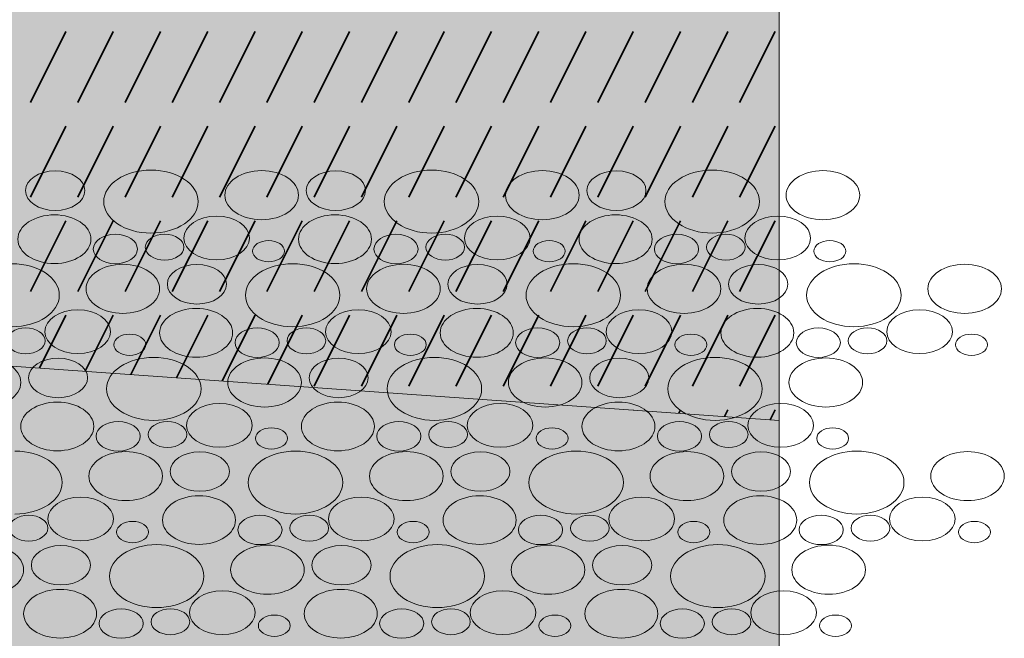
# Model space of a CAD drawing. Header units: millimetres. Extents: x -50987266 to 2610517, y -212233 to 51153522.
# Tile 104 of 174: x 931358 to 935188, y -110380 to -107974. Entities that reach past the tile are written whole.
import ezdxf

# ---------------------------------------------------------------- set-up
doc = ezdxf.new("R2010")
doc.units = ezdxf.units.MM
doc.layers.add('PDF2_Geometry', color=7, linetype='Continuous', true_color=0x7f7f7f)
doc.layers.add('PDF2_Solid Fills', color=7, linetype='Continuous', true_color=0xffffff)
doc.layers.add('S - LINE', color=7, linetype='Continuous', lineweight=15)

# ---------------------------------------------------------------- blocks, each defined once
blk = doc.blocks.new('A$C07eb72f6')
at = {"layer": 'PDF2_Geometry', "color": 7, "lineweight": 13}
for points in [[(72380.1, -22051.4), (72380.1, -14.8)], [(54321.5, -8893.9), (72380.1, -9532.6), (72380.1, -6723.9)], [(54321.6, -10718.1), (54321.6, -8893.9), (72380.2, -9532.6)], [(54321.5, -10718.1), (72380.1, -11033.2), (72380.1, -9532.6)]]:
    blk.add_lwpolyline(points, dxfattribs=at)
at = {"layer": 'PDF2_Geometry', "color": 14, "lineweight": 35, "true_color": 0xa80f02}
for points in [[(66831.9, -8020.4), (66556, -8296.3)], [(67199.7, -8020.4), (66923.8, -8296.3)], [(67567.6, -8020.4), (67291.7, -8296.3)], [(67935.4, -8020.4), (67659.5, -8296.3)], [(68303.3, -8020.4), (68027.4, -8296.3)], [(68671.1, -8020.4), (68395.2, -8296.3)], [(69039, -8020.4), (68763.1, -8296.3)], [(69406.8, -8020.4), (69130.9, -8296.3)], [(69774.5, -8020.4), (69498.8, -8296.3)], [(70142.5, -8020.4), (69866.5, -8296.3)], [(70510.2, -8020.4), (70234.5, -8296.3)], [(70878.1, -8020.4), (70602.2, -8296.3)], [(71245.9, -8020.4), (70970.2, -8296.3)], [(71613.8, -8020.4), (71337.9, -8296.3)], [(71981.6, -8020.4), (71705.7, -8296.3)], [(72349.5, -8020.4), (72073.6, -8296.3)], [(66831.9, -8388.1), (66556, -8664)], [(67199.7, -8388.1), (66923.8, -8664)], [(67567.6, -8388.1), (67291.7, -8664)], [(67935.4, -8388.1), (67659.5, -8664)], [(68303.3, -8388.1), (68027.4, -8664)], [(68671.1, -8388.1), (68395.2, -8664)], [(69039, -8388.1), (68763.1, -8664)], [(69406.8, -8388.1), (69130.9, -8664)], [(69774.5, -8388.1), (69498.8, -8664)], [(70142.5, -8388.1), (69866.5, -8664)], [(70510.2, -8388.1), (70234.5, -8664)], [(70878.1, -8388.1), (70602.2, -8664)], [(71245.9, -8388.1), (70970.2, -8664)], [(71613.8, -8388.1), (71337.9, -8664)], [(71981.6, -8388.1), (71705.7, -8664)], [(72349.5, -8388.1), (72073.6, -8664)], [(66831.9, -8756.1), (66556, -9031.8)], [(67199.7, -8756.1), (66923.8, -9031.8)], [(67567.6, -8756.1), (67291.7, -9031.8)], [(67935.4, -8756.1), (67659.5, -9031.8)], [(68303.3, -8756.1), (68027.4, -9031.8)], [(68671.1, -8756.1), (68395.2, -9031.8)], [(69039, -8756.1), (68763.1, -9031.8)], [(69406.8, -8756.1), (69130.9, -9031.8)], [(69774.5, -8756.1), (69498.8, -9031.8)], [(70142.5, -8756.1), (69866.5, -9031.8)], [(70510.2, -8756.1), (70234.5, -9031.8)], [(70878.1, -8756.1), (70602.2, -9031.8)], [(71245.9, -8756.1), (70970.2, -9031.8)], [(71613.8, -8756.1), (71337.9, -9031.8)], [(71981.6, -8756.1), (71705.7, -9031.8)], [(72349.5, -8756.1), (72073.6, -9031.8)], [(66831.9, -9123.8), (66626.7, -9329.1)], [(67199.7, -9123.8), (66981.8, -9341.7)], [(67567.6, -9123.8), (67337.2, -9354.3)], [(67935.4, -9123.8), (67692.5, -9366.9)], [(68303.3, -9123.8), (68047.6, -9379.3)], [(68671.1, -9123.8), (68403, -9391.9)], [(69039, -9123.8), (68763.1, -9399.7)], [(69406.8, -9123.8), (69130.9, -9399.7)], [(69774.5, -9123.8), (69498.8, -9399.7)], [(70142.5, -9123.8), (69866.5, -9399.7)], [(70510.2, -9123.8), (70234.5, -9399.7)], [(70878.1, -9123.8), (70602.2, -9399.7)], [(71245.9, -9123.8), (70970.2, -9399.7)], [(71613.8, -9123.8), (71337.9, -9399.7)], [(71981.6, -9123.8), (71705.7, -9399.7)], [(72349.5, -9123.8), (72073.6, -9399.7)], [(71245.9, -9491.8), (71245.2, -9492.5)], [(71613.8, -9491.8), (71600.4, -9505)], [(71981.6, -9491.8), (71955.8, -9517.6)], [(72349.5, -9491.8), (72310.9, -9530.2)]]:
    blk.add_lwpolyline(points, dxfattribs=at)
at = {"layer": 'PDF2_Geometry', "color": 1, "lineweight": 0}
blk.add_lwpolyline([(54321.6, -8893.9), (72380.2, -9532.6)], dxfattribs=at)
at = {"layer": 'PDF2_Geometry', "lineweight": 15}
for points in [[(66518.4, -8639.1), (66518.4, -8596.7), (66621.4, -8562.3), (66748.4, -8562.3)], [(66748.4, -8562.3), (66875.7, -8562.3), (66978.7, -8596.7), (66978.7, -8639.1)], [(67126, -8681.7), (67126, -8614.1), (67290.5, -8559.3), (67493.5, -8559.3)], [(67493.5, -8559.3), (67696.4, -8559.3), (67860.9, -8614.1), (67860.9, -8681.7)], [(68068.9, -8656.8), (68068.9, -8604.2), (68197, -8561.3), (68355.2, -8561.3)], [(68355.2, -8561.3), (68513.3, -8561.3), (68641.5, -8604.2), (68641.5, -8656.8)], [(68701.5, -8639.1), (68701.5, -8596.7), (68804.5, -8562.3), (68931.6, -8562.3)], [(68931.6, -8562.3), (69058.8, -8562.3), (69161.9, -8596.7), (69161.9, -8639.1)], [(69309.1, -8681.7), (69309.1, -8614.1), (69473.6, -8559.3), (69676.7, -8559.3)], [(69676.7, -8559.3), (69879.6, -8559.3), (70044, -8614.1), (70044, -8681.7)], [(70252, -8656.8), (70252, -8604.2), (70380.1, -8561.3), (70538.4, -8561.3)], [(70538.4, -8561.3), (70696.4, -8561.3), (70824.7, -8604.2), (70824.7, -8656.8)], [(70884.6, -8639.1), (70884.6, -8596.7), (70987.6, -8562.3), (71114.7, -8562.3)], [(71114.7, -8562.3), (71241.9, -8562.3), (71345, -8596.7), (71345, -8639.1)], [(71492.2, -8681.7), (71492.2, -8614.1), (71656.7, -8559.3), (71859.8, -8559.3)], [(71859.8, -8559.3), (72062.7, -8559.3), (72227.1, -8614.1), (72227.1, -8681.7)], [(72435.1, -8656.8), (72435.1, -8604.2), (72563.2, -8561.3), (72721.5, -8561.3)], [(72721.5, -8561.3), (72879.5, -8561.3), (73007.8, -8604.2), (73007.8, -8656.8)], [(66748.4, -8716), (66621.4, -8716), (66518.4, -8681.6), (66518.4, -8639.1)], [(66978.7, -8639.1), (66978.7, -8681.6), (66875.7, -8716), (66748.4, -8716)], [(68931.6, -8716), (68804.5, -8716), (68701.5, -8681.6), (68701.5, -8639.1)], [(69161.9, -8639.1), (69161.9, -8681.6), (69058.8, -8716), (68931.6, -8716)], [(71114.7, -8716), (70987.6, -8716), (70884.6, -8681.6), (70884.6, -8639.1)], [(71345, -8639.1), (71345, -8681.6), (71241.9, -8716), (71114.7, -8716)], [(67493.5, -8804.2), (67290.5, -8804.2), (67126, -8749.3), (67126, -8681.7)], [(67860.9, -8681.7), (67860.9, -8749.3), (67696.4, -8804.2), (67493.5, -8804.2)], [(68355.2, -8752.2), (68197, -8752.2), (68068.9, -8709.4), (68068.9, -8656.8)], [(68641.5, -8656.8), (68641.5, -8709.4), (68513.3, -8752.2), (68355.2, -8752.2)], [(69676.7, -8804.2), (69473.6, -8804.2), (69309.1, -8749.3), (69309.1, -8681.7)], [(70044, -8681.7), (70044, -8749.3), (69879.6, -8804.2), (69676.7, -8804.2)], [(70538.4, -8752.2), (70380.1, -8752.2), (70252, -8709.4), (70252, -8656.8)], [(70824.7, -8656.8), (70824.7, -8709.4), (70696.4, -8752.2), (70538.4, -8752.2)], [(71859.8, -8804.2), (71656.7, -8804.2), (71492.2, -8749.3), (71492.2, -8681.7)], [(72227.1, -8681.7), (72227.1, -8749.3), (72062.7, -8804.2), (71859.8, -8804.2)], [(72721.5, -8752.2), (72563.2, -8752.2), (72435.1, -8709.4), (72435.1, -8656.8)], [(73007.8, -8656.8), (73007.8, -8709.4), (72879.5, -8752.2), (72721.5, -8752.2)], [(66458.3, -8827.9), (66458.3, -8775.7), (66585.6, -8733.3), (66742.4, -8733.3)], [(66742.4, -8733.3), (66899.3, -8733.3), (67026.4, -8775.7), (67026.4, -8827.9)], [(67748.9, -8823.6), (67748.9, -8776.6), (67863.1, -8738.4), (68004.2, -8738.4)], [(68004.2, -8738.4), (68145.2, -8738.4), (68259.7, -8776.6), (68259.7, -8823.6)], [(68641.5, -8827.9), (68641.5, -8775.7), (68768.7, -8733.3), (68925.6, -8733.3)], [(68925.6, -8733.3), (69082.4, -8733.3), (69209.5, -8775.7), (69209.5, -8827.9)], [(69932, -8823.6), (69932, -8776.6), (70046.3, -8738.4), (70187.3, -8738.4)], [(70187.3, -8738.4), (70328.4, -8738.4), (70442.8, -8776.6), (70442.8, -8823.6)], [(70824.6, -8827.9), (70824.6, -8775.7), (70951.8, -8733.3), (71108.7, -8733.3)], [(71108.7, -8733.3), (71265.5, -8733.3), (71392.6, -8775.7), (71392.6, -8827.9)], [(72115.1, -8823.6), (72115.1, -8776.6), (72229.4, -8738.4), (72370.4, -8738.4)], [(72370.4, -8738.4), (72511.5, -8738.4), (72625.9, -8776.6), (72625.9, -8823.6)], [(67045.2, -8866.2), (67045.2, -8834.6), (67122, -8808.9), (67216.7, -8808.9)], [(67216.7, -8808.9), (67311.5, -8808.9), (67388.4, -8834.6), (67388.4, -8866.2)], [(67449.5, -8859.1), (67449.5, -8831.5), (67516.7, -8808.9), (67599.9, -8808.9)], [(67599.9, -8808.9), (67683, -8808.9), (67750.4, -8831.5), (67750.4, -8859.1)], [(69228.4, -8866.2), (69228.4, -8834.6), (69305.2, -8808.9), (69399.8, -8808.9)], [(69399.8, -8808.9), (69494.7, -8808.9), (69571.5, -8834.6), (69571.5, -8866.2)], [(69632.6, -8859.1), (69632.6, -8831.5), (69699.8, -8808.9), (69783.1, -8808.9)], [(69783.1, -8808.9), (69866.1, -8808.9), (69933.5, -8831.5), (69933.5, -8859.1)], [(71411.5, -8866.2), (71411.5, -8834.6), (71488.3, -8808.9), (71582.9, -8808.9)], [(71582.9, -8808.9), (71677.8, -8808.9), (71754.6, -8834.6), (71754.6, -8866.2)], [(71815.7, -8859.1), (71815.7, -8831.5), (71882.9, -8808.9), (71966.2, -8808.9)], [(71966.2, -8808.9), (72049.2, -8808.9), (72116.6, -8831.5), (72116.6, -8859.1)], [(66742.4, -8922.6), (66585.6, -8922.6), (66458.3, -8880.2), (66458.3, -8827.9)], [(67026.4, -8827.9), (67026.4, -8880.2), (66899.3, -8922.6), (66742.4, -8922.6)], [(68004.2, -8908.8), (67863.1, -8908.8), (67748.9, -8870.6), (67748.9, -8823.6)], [(68259.7, -8823.6), (68259.7, -8870.6), (68145.2, -8908.8), (68004.2, -8908.8)], [(68284.5, -8874.5), (68284.5, -8851.7), (68340.1, -8833.1), (68408.7, -8833.1)], [(68408.7, -8833.1), (68477.2, -8833.1), (68532.8, -8851.7), (68532.8, -8874.5)], [(68925.6, -8922.6), (68768.7, -8922.6), (68641.5, -8880.2), (68641.5, -8827.9)], [(69209.5, -8827.9), (69209.5, -8880.2), (69082.4, -8922.6), (68925.6, -8922.6)], [(70187.3, -8908.8), (70046.3, -8908.8), (69932, -8870.6), (69932, -8823.6)], [(70442.8, -8823.6), (70442.8, -8870.6), (70328.4, -8908.8), (70187.3, -8908.8)], [(70467.6, -8874.5), (70467.6, -8851.7), (70523.2, -8833.1), (70591.9, -8833.1)], [(70591.9, -8833.1), (70660.3, -8833.1), (70715.9, -8851.7), (70715.9, -8874.5)], [(71108.7, -8922.6), (70951.8, -8922.6), (70824.6, -8880.2), (70824.6, -8827.9)], [(71392.6, -8827.9), (71392.6, -8880.2), (71265.5, -8922.6), (71108.7, -8922.6)], [(72370.4, -8908.8), (72229.4, -8908.8), (72115.1, -8870.6), (72115.1, -8823.6)], [(72625.9, -8823.6), (72625.9, -8870.6), (72511.5, -8908.8), (72370.4, -8908.8)], [(72650.7, -8874.5), (72650.7, -8851.7), (72706.4, -8833.1), (72775, -8833.1)], [(72775, -8833.1), (72843.4, -8833.1), (72899, -8851.7), (72899, -8874.5)], [(67216.7, -8923.4), (67122, -8923.4), (67045.2, -8897.8), (67045.2, -8866.2)], [(67388.4, -8866.2), (67388.4, -8897.8), (67311.5, -8923.4), (67216.7, -8923.4)], [(67599.9, -8909.3), (67516.7, -8909.3), (67449.5, -8886.7), (67449.5, -8859.1)], [(67750.4, -8859.1), (67750.4, -8886.7), (67683, -8909.3), (67599.9, -8909.3)], [(68408.7, -8915.9), (68340.1, -8915.9), (68284.5, -8897.3), (68284.5, -8874.5)], [(68532.8, -8874.5), (68532.8, -8897.3), (68477.2, -8915.9), (68408.7, -8915.9)], [(69399.8, -8923.4), (69305.2, -8923.4), (69228.4, -8897.8), (69228.4, -8866.2)], [(69571.5, -8866.2), (69571.5, -8897.8), (69494.7, -8923.4), (69399.8, -8923.4)], [(69783.1, -8909.3), (69699.8, -8909.3), (69632.6, -8886.7), (69632.6, -8859.1)], [(69933.5, -8859.1), (69933.5, -8886.7), (69866.1, -8909.3), (69783.1, -8909.3)], [(70591.9, -8915.9), (70523.2, -8915.9), (70467.6, -8897.3), (70467.6, -8874.5)], [(70715.9, -8874.5), (70715.9, -8897.3), (70660.3, -8915.9), (70591.9, -8915.9)], [(71582.9, -8923.4), (71488.3, -8923.4), (71411.5, -8897.8), (71411.5, -8866.2)], [(71754.6, -8866.2), (71754.6, -8897.8), (71677.8, -8923.4), (71582.9, -8923.4)], [(71966.2, -8909.3), (71882.9, -8909.3), (71815.7, -8886.7), (71815.7, -8859.1)], [(72116.6, -8859.1), (72116.6, -8886.7), (72049.2, -8909.3), (71966.2, -8909.3)], [(72775, -8915.9), (72706.4, -8915.9), (72650.7, -8897.3), (72650.7, -8874.5)], [(72899, -8874.5), (72899, -8897.3), (72843.4, -8915.9), (72775, -8915.9)], [(66413.1, -8923.4), (66616, -8923.4), (66780.5, -8978.2), (66780.5, -9045.9)], [(68228.7, -9045.9), (68228.7, -8978.2), (68393.2, -8923.4), (68596.2, -8923.4)], [(68596.2, -8923.4), (68799.1, -8923.4), (68963.6, -8978.2), (68963.6, -9045.9)], [(70411.8, -9045.9), (70411.8, -8978.2), (70576.3, -8923.4), (70779.4, -8923.4)], [(70779.4, -8923.4), (70982.2, -8923.4), (71146.7, -8978.2), (71146.7, -9045.9)], [(72594.9, -9045.9), (72594.9, -8978.2), (72759.4, -8923.4), (72962.5, -8923.4)], [(72962.5, -8923.4), (73165.3, -8923.4), (73329.8, -8978.2), (73329.8, -9045.9)], [(66988.5, -9020.9), (66988.5, -8968.3), (67116.5, -8925.5), (67274.8, -8925.5)], [(67274.8, -8925.5), (67432.9, -8925.5), (67561.1, -8968.3), (67561.1, -9020.9)], [(67621, -9003.3), (67621, -8960.9), (67724.1, -8926.4), (67851.1, -8926.4)], [(67851.1, -8926.4), (67978.4, -8926.4), (68081.4, -8960.9), (68081.4, -9003.3)], [(69171.6, -9020.9), (69171.6, -8968.3), (69299.7, -8925.5), (69457.9, -8925.5)], [(69457.9, -8925.5), (69616, -8925.5), (69744.2, -8968.3), (69744.2, -9020.9)], [(69804.2, -9003.3), (69804.2, -8960.9), (69907.2, -8926.4), (70034.2, -8926.4)], [(70034.2, -8926.4), (70161.5, -8926.4), (70264.5, -8960.9), (70264.5, -9003.3)], [(71354.7, -9020.9), (71354.7, -8968.3), (71482.8, -8925.5), (71641, -8925.5)], [(71641, -8925.5), (71799.1, -8925.5), (71927.3, -8968.3), (71927.3, -9020.9)], [(71987.3, -9003.3), (71987.3, -8960.9), (72090.3, -8926.4), (72217.4, -8926.4)], [(72217.4, -8926.4), (72344.6, -8926.4), (72447.7, -8960.9), (72447.7, -9003.3)], [(73537.8, -9020.9), (73537.8, -8968.3), (73665.9, -8925.5), (73824.1, -8925.5)], [(73824.1, -8925.5), (73982.2, -8925.5), (74110.5, -8968.3), (74110.5, -9020.9)], [(67274.8, -9116.4), (67116.5, -9116.4), (66988.5, -9073.5), (66988.5, -9020.9)], [(67561.1, -9020.9), (67561.1, -9073.5), (67432.9, -9116.4), (67274.8, -9116.4)], [(67851.1, -9080.1), (67724.1, -9080.1), (67621, -9045.7), (67621, -9003.3)], [(68081.4, -9003.3), (68081.4, -9045.7), (67978.4, -9080.1), (67851.1, -9080.1)], [(69457.9, -9116.4), (69299.7, -9116.4), (69171.6, -9073.5), (69171.6, -9020.9)], [(69744.2, -9020.9), (69744.2, -9073.5), (69616, -9116.4), (69457.9, -9116.4)], [(70034.2, -9080.1), (69907.2, -9080.1), (69804.2, -9045.7), (69804.2, -9003.3)], [(70264.5, -9003.3), (70264.5, -9045.7), (70161.5, -9080.1), (70034.2, -9080.1)], [(71641, -9116.4), (71482.8, -9116.4), (71354.7, -9073.5), (71354.7, -9020.9)], [(71927.3, -9020.9), (71927.3, -9073.5), (71799.1, -9116.4), (71641, -9116.4)], [(72217.4, -9080.1), (72090.3, -9080.1), (71987.3, -9045.7), (71987.3, -9003.3)], [(72447.7, -9003.3), (72447.7, -9045.7), (72344.6, -9080.1), (72217.4, -9080.1)], [(73824.1, -9116.4), (73665.9, -9116.4), (73537.8, -9073.5), (73537.8, -9020.9)], [(74110.5, -9020.9), (74110.5, -9073.5), (73982.2, -9116.4), (73824.1, -9116.4)], [(66780.5, -9045.9), (66780.5, -9113.5), (66616, -9168.3), (66413.1, -9168.3)], [(68596.2, -9168.3), (68393.2, -9168.3), (68228.7, -9113.5), (68228.7, -9045.9)], [(68963.6, -9045.9), (68963.6, -9113.5), (68799.1, -9168.3), (68596.2, -9168.3)], [(70779.4, -9168.3), (70576.3, -9168.3), (70411.8, -9113.5), (70411.8, -9045.9)], [(71146.7, -9045.9), (71146.7, -9113.5), (70982.2, -9168.3), (70779.4, -9168.3)], [(72962.5, -9168.3), (72759.4, -9168.3), (72594.9, -9113.5), (72594.9, -9045.9)], [(73329.8, -9045.9), (73329.8, -9113.5), (73165.3, -9168.3), (72962.5, -9168.3)], [(66668.5, -9187.8), (66668.5, -9140.7), (66782.7, -9102.5), (66923.8, -9102.5)], [(66923.8, -9102.5), (67064.8, -9102.5), (67179.3, -9140.7), (67179.3, -9187.8)], [(67561, -9192.1), (67561, -9139.9), (67688.3, -9097.4), (67845.1, -9097.4)], [(67845.1, -9097.4), (68002, -9097.4), (68129.1, -9139.9), (68129.1, -9192.1)], [(68851.6, -9187.8), (68851.6, -9140.7), (68965.8, -9102.5), (69106.9, -9102.5)], [(69106.9, -9102.5), (69247.9, -9102.5), (69362.4, -9140.7), (69362.4, -9187.8)], [(69744.1, -9192.1), (69744.1, -9139.9), (69871.4, -9097.4), (70028.2, -9097.4)], [(70028.2, -9097.4), (70185.1, -9097.4), (70312.2, -9139.9), (70312.2, -9192.1)], [(71034.7, -9187.8), (71034.7, -9140.7), (71148.9, -9102.5), (71290, -9102.5)], [(71290, -9102.5), (71431.1, -9102.5), (71545.5, -9140.7), (71545.5, -9187.8)], [(71927.2, -9192.1), (71927.2, -9139.9), (72054.5, -9097.4), (72211.4, -9097.4)], [(72211.4, -9097.4), (72368.2, -9097.4), (72495.3, -9139.9), (72495.3, -9192.1)], [(73217.8, -9187.8), (73217.8, -9140.7), (73332, -9102.5), (73473.1, -9102.5)], [(73473.1, -9102.5), (73614.2, -9102.5), (73728.6, -9140.7), (73728.6, -9187.8)], [(66369, -9223.2), (66369, -9195.6), (66436.3, -9173), (66519.5, -9173)], [(66519.5, -9173), (66602.5, -9173), (66670, -9195.6), (66670, -9223.2)], [(66923.8, -9273), (66782.7, -9273), (66668.5, -9234.8), (66668.5, -9187.8)], [(67179.3, -9187.8), (67179.3, -9234.8), (67064.8, -9273), (66923.8, -9273)], [(67845.1, -9286.7), (67688.3, -9286.7), (67561, -9244.3), (67561, -9192.1)], [(68129.1, -9192.1), (68129.1, -9244.3), (68002, -9286.7), (67845.1, -9286.7)], [(68147.9, -9230.3), (68147.9, -9198.7), (68224.8, -9173.1), (68319.4, -9173.1)], [(68319.4, -9173.1), (68414.2, -9173.1), (68491.1, -9198.7), (68491.1, -9230.3)], [(68552.2, -9223.2), (68552.2, -9195.6), (68619.4, -9173), (68702.6, -9173)], [(68702.6, -9173), (68785.7, -9173), (68853.1, -9195.6), (68853.1, -9223.2)], [(69106.9, -9273), (68965.8, -9273), (68851.6, -9234.8), (68851.6, -9187.8)], [(69362.4, -9187.8), (69362.4, -9234.8), (69247.9, -9273), (69106.9, -9273)], [(70028.2, -9286.7), (69871.4, -9286.7), (69744.1, -9244.3), (69744.1, -9192.1)], [(70312.2, -9192.1), (70312.2, -9244.3), (70185.1, -9286.7), (70028.2, -9286.7)], [(70331, -9230.3), (70331, -9198.7), (70407.9, -9173.1), (70502.5, -9173.1)], [(70502.5, -9173.1), (70597.3, -9173.1), (70674.2, -9198.7), (70674.2, -9230.3)], [(70735.3, -9223.2), (70735.3, -9195.6), (70802.5, -9173), (70885.7, -9173)], [(70885.7, -9173), (70968.8, -9173), (71036.2, -9195.6), (71036.2, -9223.2)], [(71290, -9273), (71148.9, -9273), (71034.7, -9234.8), (71034.7, -9187.8)], [(71545.5, -9187.8), (71545.5, -9234.8), (71431.1, -9273), (71290, -9273)], [(72211.4, -9286.7), (72054.5, -9286.7), (71927.2, -9244.3), (71927.2, -9192.1)], [(72495.3, -9192.1), (72495.3, -9244.3), (72368.2, -9286.7), (72211.4, -9286.7)], [(72514.1, -9230.3), (72514.1, -9198.7), (72591, -9173.1), (72685.6, -9173.1)], [(72685.6, -9173.1), (72780.4, -9173.1), (72857.3, -9198.7), (72857.3, -9230.3)], [(72918.4, -9223.2), (72918.4, -9195.6), (72985.6, -9173), (73068.8, -9173)], [(73068.8, -9173), (73151.9, -9173), (73219.3, -9195.6), (73219.3, -9223.2)], [(73473.1, -9273), (73332, -9273), (73217.8, -9234.8), (73217.8, -9187.8)], [(73728.6, -9187.8), (73728.6, -9234.8), (73614.2, -9273), (73473.1, -9273)], [(66519.5, -9273.4), (66436.3, -9273.4), (66369, -9250.8), (66369, -9223.2)], [(66670, -9223.2), (66670, -9250.8), (66602.5, -9273.4), (66519.5, -9273.4)], [(67204.1, -9238.6), (67204.1, -9215.8), (67259.7, -9197.2), (67328.3, -9197.2)], [(67328.3, -9197.2), (67396.7, -9197.2), (67452.4, -9215.8), (67452.4, -9238.6)], [(68319.4, -9287.5), (68224.8, -9287.5), (68147.9, -9261.9), (68147.9, -9230.3)], [(68491.1, -9230.3), (68491.1, -9261.9), (68414.2, -9287.5), (68319.4, -9287.5)], [(68702.6, -9273.4), (68619.4, -9273.4), (68552.2, -9250.8), (68552.2, -9223.2)], [(68853.1, -9223.2), (68853.1, -9250.8), (68785.7, -9273.4), (68702.6, -9273.4)], [(69387.2, -9238.6), (69387.2, -9215.8), (69442.8, -9197.2), (69511.5, -9197.2)], [(69511.5, -9197.2), (69579.9, -9197.2), (69635.5, -9215.8), (69635.5, -9238.6)], [(70502.5, -9287.5), (70407.9, -9287.5), (70331, -9261.9), (70331, -9230.3)], [(70674.2, -9230.3), (70674.2, -9261.9), (70597.3, -9287.5), (70502.5, -9287.5)], [(70885.7, -9273.4), (70802.5, -9273.4), (70735.3, -9250.8), (70735.3, -9223.2)], [(71036.2, -9223.2), (71036.2, -9250.8), (70968.8, -9273.4), (70885.7, -9273.4)], [(71570.3, -9238.6), (71570.3, -9215.8), (71625.9, -9197.2), (71694.6, -9197.2)], [(71694.6, -9197.2), (71763, -9197.2), (71818.6, -9215.8), (71818.6, -9238.6)], [(72685.6, -9287.5), (72591, -9287.5), (72514.1, -9261.9), (72514.1, -9230.3)], [(72857.3, -9230.3), (72857.3, -9261.9), (72780.4, -9287.5), (72685.6, -9287.5)], [(73068.8, -9273.4), (72985.6, -9273.4), (72918.4, -9250.8), (72918.4, -9223.2)], [(73219.3, -9223.2), (73219.3, -9250.8), (73151.9, -9273.4), (73068.8, -9273.4)], [(73753.4, -9238.6), (73753.4, -9215.8), (73809, -9197.2), (73877.7, -9197.2)], [(73877.7, -9197.2), (73946.1, -9197.2), (74001.7, -9215.8), (74001.7, -9238.6)], [(67328.3, -9280), (67259.7, -9280), (67204.1, -9261.4), (67204.1, -9238.6)], [(67452.4, -9238.6), (67452.4, -9261.4), (67396.7, -9280), (67328.3, -9280)], [(69511.5, -9280), (69442.8, -9280), (69387.2, -9261.4), (69387.2, -9238.6)], [(69635.5, -9238.6), (69635.5, -9261.4), (69579.9, -9280), (69511.5, -9280)], [(71694.6, -9280), (71625.9, -9280), (71570.3, -9261.4), (71570.3, -9238.6)], [(71818.6, -9238.6), (71818.6, -9261.4), (71763, -9280), (71694.6, -9280)], [(73877.7, -9280), (73809, -9280), (73753.4, -9261.4), (73753.4, -9238.6)], [(74001.7, -9238.6), (74001.7, -9261.4), (73946.1, -9280), (73877.7, -9280)], [(66194.4, -9289.6), (66352.4, -9289.6), (66480.7, -9332.4), (66480.7, -9385.1)], [(66540.6, -9367.4), (66540.6, -9325), (66643.7, -9290.6), (66770.7, -9290.6)], [(66770.7, -9290.6), (66898, -9290.6), (67001, -9325), (67001, -9367.4)], [(67148.3, -9410), (67148.3, -9342.4), (67312.7, -9287.5), (67515.8, -9287.5)], [(67515.8, -9287.5), (67718.7, -9287.5), (67883.2, -9342.4), (67883.2, -9410)], [(68091.2, -9385.1), (68091.2, -9332.4), (68219.2, -9289.6), (68377.5, -9289.6)], [(68377.5, -9289.6), (68535.6, -9289.6), (68663.8, -9332.4), (68663.8, -9385.1)], [(68723.7, -9367.4), (68723.7, -9325), (68826.8, -9290.6), (68953.8, -9290.6)], [(68953.8, -9290.6), (69081.1, -9290.6), (69184.1, -9325), (69184.1, -9367.4)], [(69331.4, -9410), (69331.4, -9342.4), (69495.8, -9287.5), (69698.9, -9287.5)], [(69698.9, -9287.5), (69901.8, -9287.5), (70066.3, -9342.4), (70066.3, -9410)], [(70274.3, -9385.1), (70274.3, -9332.4), (70402.3, -9289.6), (70560.6, -9289.6)], [(70560.6, -9289.6), (70718.7, -9289.6), (70846.9, -9332.4), (70846.9, -9385.1)], [(70906.8, -9367.4), (70906.8, -9325), (71009.9, -9290.6), (71136.9, -9290.6)], [(71136.9, -9290.6), (71264.2, -9290.6), (71367.2, -9325), (71367.2, -9367.4)], [(71514.5, -9410), (71514.5, -9342.4), (71678.9, -9287.5), (71882, -9287.5)], [(71882, -9287.5), (72084.9, -9287.5), (72249.4, -9342.4), (72249.4, -9410)], [(72457.4, -9385.1), (72457.4, -9332.4), (72585.4, -9289.6), (72743.7, -9289.6)], [(72743.7, -9289.6), (72901.8, -9289.6), (73030, -9332.4), (73030, -9385.1)], [(66770.7, -9444.2), (66643.7, -9444.2), (66540.6, -9409.8), (66540.6, -9367.4)], [(67001, -9367.4), (67001, -9409.8), (66898, -9444.2), (66770.7, -9444.2)], [(68953.8, -9444.2), (68826.8, -9444.2), (68723.7, -9409.8), (68723.7, -9367.4)], [(69184.1, -9367.4), (69184.1, -9409.8), (69081.1, -9444.2), (68953.8, -9444.2)], [(71136.9, -9444.2), (71009.9, -9444.2), (70906.8, -9409.8), (70906.8, -9367.4)], [(71367.2, -9367.4), (71367.2, -9409.8), (71264.2, -9444.2), (71136.9, -9444.2)], [(66480.7, -9385.1), (66480.7, -9437.7), (66352.4, -9480.5), (66194.4, -9480.5)], [(67515.8, -9532.4), (67312.7, -9532.4), (67148.3, -9477.6), (67148.3, -9410)], [(67883.2, -9410), (67883.2, -9477.6), (67718.7, -9532.4), (67515.8, -9532.4)], [(68377.5, -9480.5), (68219.2, -9480.5), (68091.2, -9437.7), (68091.2, -9385.1)], [(68663.8, -9385.1), (68663.8, -9437.7), (68535.6, -9480.5), (68377.5, -9480.5)], [(69698.9, -9532.4), (69495.8, -9532.4), (69331.4, -9477.6), (69331.4, -9410)], [(70066.3, -9410), (70066.3, -9477.6), (69901.8, -9532.4), (69698.9, -9532.4)], [(70560.6, -9480.5), (70402.3, -9480.5), (70274.3, -9437.7), (70274.3, -9385.1)], [(70846.9, -9385.1), (70846.9, -9437.7), (70718.7, -9480.5), (70560.6, -9480.5)], [(71882, -9532.4), (71678.9, -9532.4), (71514.5, -9477.6), (71514.5, -9410)], [(72249.4, -9410), (72249.4, -9477.6), (72084.9, -9532.4), (71882, -9532.4)], [(72743.7, -9480.5), (72585.4, -9480.5), (72457.4, -9437.7), (72457.4, -9385.1)], [(73030, -9385.1), (73030, -9437.7), (72901.8, -9480.5), (72743.7, -9480.5)], [(66480.6, -9556.2), (66480.6, -9504), (66607.8, -9461.6), (66764.7, -9461.6)], [(66764.7, -9461.6), (66921.6, -9461.6), (67048.6, -9504), (67048.6, -9556.2)], [(67771.2, -9551.9), (67771.2, -9504.9), (67885.4, -9466.7), (68026.5, -9466.7)], [(68026.5, -9466.7), (68167.5, -9466.7), (68282, -9504.9), (68282, -9551.9)], [(68663.7, -9556.2), (68663.7, -9504), (68791, -9461.6), (68947.8, -9461.6)], [(68947.8, -9461.6), (69104.7, -9461.6), (69231.7, -9504), (69231.7, -9556.2)], [(69954.3, -9551.9), (69954.3, -9504.9), (70068.5, -9466.7), (70209.6, -9466.7)], [(70209.6, -9466.7), (70350.6, -9466.7), (70465.1, -9504.9), (70465.1, -9551.9)], [(70846.8, -9556.2), (70846.8, -9504), (70974.1, -9461.6), (71130.9, -9461.6)], [(71130.9, -9461.6), (71287.8, -9461.6), (71414.8, -9504), (71414.8, -9556.2)], [(72137.4, -9551.9), (72137.4, -9504.9), (72251.6, -9466.7), (72392.7, -9466.7)], [(72392.7, -9466.7), (72533.7, -9466.7), (72648.2, -9504.9), (72648.2, -9551.9)], [(67471.7, -9587.4), (67471.7, -9559.7), (67539, -9537.1), (67622.2, -9537.1)], [(67622.2, -9537.1), (67705.2, -9537.1), (67772.7, -9559.7), (67772.7, -9587.4)], [(69654.8, -9587.4), (69654.8, -9559.7), (69722.1, -9537.1), (69805.3, -9537.1)], [(69805.3, -9537.1), (69888.3, -9537.1), (69955.8, -9559.7), (69955.8, -9587.4)], [(71838, -9587.4), (71838, -9559.7), (71905.2, -9537.1), (71988.4, -9537.1)], [(71988.4, -9537.1), (72071.4, -9537.1), (72138.9, -9559.7), (72138.9, -9587.4)], [(66764.7, -9650.8), (66607.8, -9650.8), (66480.6, -9608.4), (66480.6, -9556.2)], [(67048.6, -9556.2), (67048.6, -9608.4), (66921.6, -9650.8), (66764.7, -9650.8)], [(67067.5, -9594.4), (67067.5, -9562.8), (67144.3, -9537.2), (67239, -9537.2)], [(67239, -9537.2), (67333.8, -9537.2), (67410.6, -9562.8), (67410.6, -9594.4)], [(68026.5, -9637.1), (67885.4, -9637.1), (67771.2, -9598.9), (67771.2, -9551.9)], [(68282, -9551.9), (68282, -9598.9), (68167.5, -9637.1), (68026.5, -9637.1)], [(68306.8, -9602.7), (68306.8, -9579.9), (68362.4, -9561.3), (68431, -9561.3)], [(68431, -9561.3), (68499.4, -9561.3), (68555.1, -9579.9), (68555.1, -9602.7)], [(68947.8, -9650.8), (68791, -9650.8), (68663.7, -9608.4), (68663.7, -9556.2)], [(69231.7, -9556.2), (69231.7, -9608.4), (69104.7, -9650.8), (68947.8, -9650.8)], [(69250.6, -9594.4), (69250.6, -9562.8), (69327.4, -9537.2), (69422.1, -9537.2)], [(69422.1, -9537.2), (69516.9, -9537.2), (69593.7, -9562.8), (69593.7, -9594.4)], [(70209.6, -9637.1), (70068.5, -9637.1), (69954.3, -9598.9), (69954.3, -9551.9)], [(70465.1, -9551.9), (70465.1, -9598.9), (70350.6, -9637.1), (70209.6, -9637.1)], [(70489.9, -9602.7), (70489.9, -9579.9), (70545.5, -9561.3), (70614.1, -9561.3)], [(70614.1, -9561.3), (70682.6, -9561.3), (70738.2, -9579.9), (70738.2, -9602.7)], [(71130.9, -9650.8), (70974.1, -9650.8), (70846.8, -9608.4), (70846.8, -9556.2)], [(71414.8, -9556.2), (71414.8, -9608.4), (71287.8, -9650.8), (71130.9, -9650.8)], [(71433.7, -9594.4), (71433.7, -9562.8), (71510.5, -9537.2), (71605.2, -9537.2)], [(71605.2, -9537.2), (71700, -9537.2), (71776.8, -9562.8), (71776.8, -9594.4)], [(72392.7, -9637.1), (72251.6, -9637.1), (72137.4, -9598.9), (72137.4, -9551.9)], [(72648.2, -9551.9), (72648.2, -9598.9), (72533.7, -9637.1), (72392.7, -9637.1)], [(72673, -9602.7), (72673, -9579.9), (72728.6, -9561.3), (72797.2, -9561.3)], [(72797.2, -9561.3), (72865.7, -9561.3), (72921.3, -9579.9), (72921.3, -9602.7)], [(67239, -9651.7), (67144.3, -9651.7), (67067.5, -9626.1), (67067.5, -9594.4)], [(67410.6, -9594.4), (67410.6, -9626.1), (67333.8, -9651.7), (67239, -9651.7)], [(67622.2, -9637.6), (67539, -9637.6), (67471.7, -9615), (67471.7, -9587.4)], [(67772.7, -9587.4), (67772.7, -9615), (67705.2, -9637.6), (67622.2, -9637.6)], [(68431, -9644.2), (68362.4, -9644.2), (68306.8, -9625.6), (68306.8, -9602.7)], [(68555.1, -9602.7), (68555.1, -9625.6), (68499.4, -9644.2), (68431, -9644.2)], [(69422.1, -9651.7), (69327.4, -9651.7), (69250.6, -9626.1), (69250.6, -9594.4)], [(69593.7, -9594.4), (69593.7, -9626.1), (69516.9, -9651.7), (69422.1, -9651.7)], [(69805.3, -9637.6), (69722.1, -9637.6), (69654.8, -9615), (69654.8, -9587.4)], [(69955.8, -9587.4), (69955.8, -9615), (69888.3, -9637.6), (69805.3, -9637.6)], [(70614.1, -9644.2), (70545.5, -9644.2), (70489.9, -9625.6), (70489.9, -9602.7)], [(70738.2, -9602.7), (70738.2, -9625.6), (70682.6, -9644.2), (70614.1, -9644.2)], [(71605.2, -9651.7), (71510.5, -9651.7), (71433.7, -9626.1), (71433.7, -9594.4)], [(71776.8, -9594.4), (71776.8, -9626.1), (71700, -9651.7), (71605.2, -9651.7)], [(71988.4, -9637.6), (71905.2, -9637.6), (71838, -9615), (71838, -9587.4)], [(72138.9, -9587.4), (72138.9, -9615), (72071.4, -9637.6), (71988.4, -9637.6)], [(72797.2, -9644.2), (72728.6, -9644.2), (72673, -9625.6), (72673, -9602.7)], [(72921.3, -9602.7), (72921.3, -9625.6), (72865.7, -9644.2), (72797.2, -9644.2)], [(66435.4, -9651.7), (66638.3, -9651.7), (66802.7, -9706.5), (66802.7, -9774.1)], [(68250.9, -9774.1), (68250.9, -9706.5), (68415.4, -9651.7), (68618.5, -9651.7)], [(68618.5, -9651.7), (68821.4, -9651.7), (68985.8, -9706.5), (68985.8, -9774.1)], [(70434.1, -9774.1), (70434.1, -9706.5), (70598.5, -9651.7), (70801.6, -9651.7)], [(70801.6, -9651.7), (71004.5, -9651.7), (71168.9, -9706.5), (71168.9, -9774.1)], [(72617.2, -9774.1), (72617.2, -9706.5), (72781.6, -9651.7), (72984.7, -9651.7)], [(72984.7, -9651.7), (73187.6, -9651.7), (73352.1, -9706.5), (73352.1, -9774.1)], [(67010.8, -9749.2), (67010.8, -9696.6), (67138.8, -9653.8), (67297.1, -9653.8)], [(67297.1, -9653.8), (67455.1, -9653.8), (67583.4, -9696.6), (67583.4, -9749.2)], [(67643.3, -9731.6), (67643.3, -9689.1), (67746.3, -9654.7), (67873.4, -9654.7)], [(67873.4, -9654.7), (68000.6, -9654.7), (68103.7, -9689.1), (68103.7, -9731.6)], [(69193.9, -9749.2), (69193.9, -9696.6), (69321.9, -9653.8), (69480.2, -9653.8)], [(69480.2, -9653.8), (69638.2, -9653.8), (69766.5, -9696.6), (69766.5, -9749.2)], [(69826.4, -9731.6), (69826.4, -9689.1), (69929.4, -9654.7), (70056.5, -9654.7)], [(70056.5, -9654.7), (70183.7, -9654.7), (70286.8, -9689.1), (70286.8, -9731.6)], [(71377, -9749.2), (71377, -9696.6), (71505, -9653.8), (71663.3, -9653.8)], [(71663.3, -9653.8), (71821.3, -9653.8), (71949.6, -9696.6), (71949.6, -9749.2)], [(72009.5, -9731.6), (72009.5, -9689.1), (72112.6, -9654.7), (72239.6, -9654.7)], [(72239.6, -9654.7), (72366.9, -9654.7), (72469.9, -9689.1), (72469.9, -9731.6)], [(73560.1, -9749.2), (73560.1, -9696.6), (73688.1, -9653.8), (73846.4, -9653.8)], [(73846.4, -9653.8), (74004.5, -9653.8), (74132.7, -9696.6), (74132.7, -9749.2)], [(67297.1, -9844.6), (67138.8, -9844.6), (67010.8, -9801.8), (67010.8, -9749.2)], [(67583.4, -9749.2), (67583.4, -9801.8), (67455.1, -9844.6), (67297.1, -9844.6)], [(67873.4, -9808.4), (67746.3, -9808.4), (67643.3, -9774), (67643.3, -9731.6)], [(68103.7, -9731.6), (68103.7, -9774), (68000.6, -9808.4), (67873.4, -9808.4)], [(69480.2, -9844.6), (69321.9, -9844.6), (69193.9, -9801.8), (69193.9, -9749.2)], [(69766.5, -9749.2), (69766.5, -9801.8), (69638.2, -9844.6), (69480.2, -9844.6)], [(70056.5, -9808.4), (69929.4, -9808.4), (69826.4, -9774), (69826.4, -9731.6)], [(70286.8, -9731.6), (70286.8, -9774), (70183.7, -9808.4), (70056.5, -9808.4)], [(71663.3, -9844.6), (71505, -9844.6), (71377, -9801.8), (71377, -9749.2)], [(71949.6, -9749.2), (71949.6, -9801.8), (71821.3, -9844.6), (71663.3, -9844.6)], [(72239.6, -9808.4), (72112.6, -9808.4), (72009.5, -9774), (72009.5, -9731.6)], [(72469.9, -9731.6), (72469.9, -9774), (72366.9, -9808.4), (72239.6, -9808.4)], [(73846.4, -9844.6), (73688.1, -9844.6), (73560.1, -9801.8), (73560.1, -9749.2)], [(74132.7, -9749.2), (74132.7, -9801.8), (74004.5, -9844.6), (73846.4, -9844.6)], [(66802.7, -9774.1), (66802.7, -9841.8), (66638.3, -9896.6), (66435.4, -9896.6)], [(68618.5, -9896.6), (68415.4, -9896.6), (68250.9, -9841.8), (68250.9, -9774.1)], [(68985.8, -9774.1), (68985.8, -9841.8), (68821.4, -9896.6), (68618.5, -9896.6)], [(70801.6, -9896.6), (70598.5, -9896.6), (70434.1, -9841.8), (70434.1, -9774.1)], [(71168.9, -9774.1), (71168.9, -9841.8), (71004.5, -9896.6), (70801.6, -9896.6)], [(72984.7, -9896.6), (72781.6, -9896.6), (72617.2, -9841.8), (72617.2, -9774.1)], [(73352.1, -9774.1), (73352.1, -9841.8), (73187.6, -9896.6), (72984.7, -9896.6)], [(66690.7, -9916), (66690.7, -9869), (66805, -9830.8), (66946, -9830.8)], [(66946, -9830.8), (67087.1, -9830.8), (67201.5, -9869), (67201.5, -9916)], [(67583.3, -9920.3), (67583.3, -9868.1), (67710.5, -9825.7), (67867.4, -9825.7)], [(67867.4, -9825.7), (68024.2, -9825.7), (68151.3, -9868.1), (68151.3, -9920.3)], [(68873.8, -9916), (68873.8, -9869), (68988.1, -9830.8), (69129.1, -9830.8)], [(69129.1, -9830.8), (69270.2, -9830.8), (69384.6, -9869), (69384.6, -9916)], [(69766.4, -9920.3), (69766.4, -9868.1), (69893.6, -9825.7), (70050.5, -9825.7)], [(70050.5, -9825.7), (70207.4, -9825.7), (70334.4, -9868.1), (70334.4, -9920.3)], [(71056.9, -9916), (71056.9, -9869), (71171.2, -9830.8), (71312.2, -9830.8)], [(71312.2, -9830.8), (71453.3, -9830.8), (71567.7, -9869), (71567.7, -9916)], [(71949.5, -9920.3), (71949.5, -9868.1), (72076.7, -9825.7), (72233.6, -9825.7)], [(72233.6, -9825.7), (72390.5, -9825.7), (72517.5, -9868.1), (72517.5, -9920.3)], [(73240, -9916), (73240, -9869), (73354.3, -9830.8), (73495.4, -9830.8)], [(73495.4, -9830.8), (73636.4, -9830.8), (73750.9, -9869), (73750.9, -9916)], [(66391.3, -9951.5), (66391.3, -9923.9), (66458.5, -9901.3), (66541.8, -9901.3)], [(66541.8, -9901.3), (66624.8, -9901.3), (66692.2, -9923.9), (66692.2, -9951.5)], [(66946, -10001.3), (66805, -10001.3), (66690.7, -9963), (66690.7, -9916)], [(67201.5, -9916), (67201.5, -9963), (67087.1, -10001.3), (66946, -10001.3)], [(68170.2, -9958.6), (68170.2, -9927), (68247, -9901.4), (68341.6, -9901.4)], [(68341.6, -9901.4), (68436.5, -9901.4), (68513.3, -9927), (68513.3, -9958.6)], [(68574.4, -9951.5), (68574.4, -9923.9), (68641.6, -9901.3), (68724.9, -9901.3)], [(68724.9, -9901.3), (68807.9, -9901.3), (68875.3, -9923.9), (68875.3, -9951.5)], [(69129.1, -10001.3), (68988.1, -10001.3), (68873.8, -9963), (68873.8, -9916)], [(69384.6, -9916), (69384.6, -9963), (69270.2, -10001.3), (69129.1, -10001.3)], [(70353.3, -9958.6), (70353.3, -9927), (70430.1, -9901.4), (70524.7, -9901.4)], [(70524.7, -9901.4), (70619.6, -9901.4), (70696.4, -9927), (70696.4, -9958.6)], [(70757.5, -9951.5), (70757.5, -9923.9), (70824.7, -9901.3), (70908, -9901.3)], [(70908, -9901.3), (70991, -9901.3), (71058.4, -9923.9), (71058.4, -9951.5)], [(71312.2, -10001.3), (71171.2, -10001.3), (71056.9, -9963), (71056.9, -9916)], [(71567.7, -9916), (71567.7, -9963), (71453.3, -10001.3), (71312.2, -10001.3)], [(72536.4, -9958.6), (72536.4, -9927), (72613.2, -9901.4), (72707.9, -9901.4)], [(72707.9, -9901.4), (72802.7, -9901.4), (72879.5, -9927), (72879.5, -9958.6)], [(72940.6, -9951.5), (72940.6, -9923.9), (73007.9, -9901.3), (73091.1, -9901.3)], [(73091.1, -9901.3), (73174.1, -9901.3), (73241.6, -9923.9), (73241.6, -9951.5)], [(73495.4, -10001.3), (73354.3, -10001.3), (73240, -9963), (73240, -9916)], [(73750.9, -9916), (73750.9, -9963), (73636.4, -10001.3), (73495.4, -10001.3)], [(66541.8, -10001.7), (66458.5, -10001.7), (66391.3, -9979.1), (66391.3, -9951.5)], [(66692.2, -9951.5), (66692.2, -9979.1), (66624.8, -10001.7), (66541.8, -10001.7)], [(67226.3, -9966.9), (67226.3, -9944.1), (67282, -9925.5), (67350.6, -9925.5)], [(67350.6, -9925.5), (67419, -9925.5), (67474.6, -9944.1), (67474.6, -9966.9)], [(67867.4, -10015), (67710.5, -10015), (67583.3, -9972.6), (67583.3, -9920.3)], [(68151.3, -9920.3), (68151.3, -9972.6), (68024.2, -10015), (67867.4, -10015)], [(68724.9, -10001.7), (68641.6, -10001.7), (68574.4, -9979.1), (68574.4, -9951.5)], [(68875.3, -9951.5), (68875.3, -9979.1), (68807.9, -10001.7), (68724.9, -10001.7)], [(69409.4, -9966.9), (69409.4, -9944.1), (69465.1, -9925.5), (69533.7, -9925.5)], [(69533.7, -9925.5), (69602.1, -9925.5), (69657.7, -9944.1), (69657.7, -9966.9)], [(70050.5, -10015), (69893.6, -10015), (69766.4, -9972.6), (69766.4, -9920.3)], [(70334.4, -9920.3), (70334.4, -9972.6), (70207.4, -10015), (70050.5, -10015)], [(70908, -10001.7), (70824.7, -10001.7), (70757.5, -9979.1), (70757.5, -9951.5)], [(71058.4, -9951.5), (71058.4, -9979.1), (70991, -10001.7), (70908, -10001.7)], [(71592.6, -9966.9), (71592.6, -9944.1), (71648.2, -9925.5), (71716.8, -9925.5)], [(71716.8, -9925.5), (71785.2, -9925.5), (71840.9, -9944.1), (71840.9, -9966.9)], [(72233.6, -10015), (72076.7, -10015), (71949.5, -9972.6), (71949.5, -9920.3)], [(72517.5, -9920.3), (72517.5, -9972.6), (72390.5, -10015), (72233.6, -10015)], [(73091.1, -10001.7), (73007.9, -10001.7), (72940.6, -9979.1), (72940.6, -9951.5)], [(73241.6, -9951.5), (73241.6, -9979.1), (73174.1, -10001.7), (73091.1, -10001.7)], [(73775.7, -9966.9), (73775.7, -9944.1), (73831.3, -9925.5), (73899.9, -9925.5)], [(73899.9, -9925.5), (73968.3, -9925.5), (74024, -9944.1), (74024, -9966.9)], [(67350.6, -10008.3), (67282, -10008.3), (67226.3, -9989.7), (67226.3, -9966.9)], [(67474.6, -9966.9), (67474.6, -9989.7), (67419, -10008.3), (67350.6, -10008.3)], [(68341.6, -10015.8), (68247, -10015.8), (68170.2, -9990.2), (68170.2, -9958.6)], [(68513.3, -9958.6), (68513.3, -9990.2), (68436.5, -10015.8), (68341.6, -10015.8)], [(69533.7, -10008.3), (69465.1, -10008.3), (69409.4, -9989.7), (69409.4, -9966.9)], [(69657.7, -9966.9), (69657.7, -9989.7), (69602.1, -10008.3), (69533.7, -10008.3)], [(70524.7, -10015.8), (70430.1, -10015.8), (70353.3, -9990.2), (70353.3, -9958.6)], [(70696.4, -9958.6), (70696.4, -9990.2), (70619.6, -10015.8), (70524.7, -10015.8)], [(71716.8, -10008.3), (71648.2, -10008.3), (71592.6, -9989.7), (71592.6, -9966.9)], [(71840.9, -9966.9), (71840.9, -9989.7), (71785.2, -10008.3), (71716.8, -10008.3)], [(72707.9, -10015.8), (72613.2, -10015.8), (72536.4, -9990.2), (72536.4, -9958.6)], [(72879.5, -9958.6), (72879.5, -9990.2), (72802.7, -10015.8), (72707.9, -10015.8)], [(73899.9, -10008.3), (73831.3, -10008.3), (73775.7, -9989.7), (73775.7, -9966.9)], [(74024, -9966.9), (74024, -9989.7), (73968.3, -10008.3), (73899.9, -10008.3)], [(66216.6, -10017.9), (66374.7, -10017.9), (66502.9, -10060.7), (66502.9, -10113.3)], [(66562.9, -10095.7), (66562.9, -10053.3), (66665.9, -10018.9), (66793, -10018.9)], [(66793, -10018.9), (66920.2, -10018.9), (67023.3, -10053.3), (67023.3, -10095.7)], [(67170.5, -10138.3), (67170.5, -10070.6), (67335, -10015.8), (67538.1, -10015.8)], [(67538.1, -10015.8), (67740.9, -10015.8), (67905.4, -10070.6), (67905.4, -10138.3)], [(68113.4, -10113.3), (68113.4, -10060.7), (68241.5, -10017.9), (68399.7, -10017.9)], [(68399.7, -10017.9), (68557.8, -10017.9), (68686.1, -10060.7), (68686.1, -10113.3)], [(68746, -10095.7), (68746, -10053.3), (68849, -10018.9), (68976.1, -10018.9)], [(68976.1, -10018.9), (69103.3, -10018.9), (69206.4, -10053.3), (69206.4, -10095.7)], [(69353.6, -10138.3), (69353.6, -10070.6), (69518.1, -10015.8), (69721.2, -10015.8)], [(69721.2, -10015.8), (69924, -10015.8), (70088.5, -10070.6), (70088.5, -10138.3)], [(70296.5, -10113.3), (70296.5, -10060.7), (70424.6, -10017.9), (70582.9, -10017.9)], [(70582.9, -10017.9), (70740.9, -10017.9), (70869.2, -10060.7), (70869.2, -10113.3)], [(70929.1, -10095.7), (70929.1, -10053.3), (71032.1, -10018.9), (71159.2, -10018.9)], [(71159.2, -10018.9), (71286.4, -10018.9), (71389.5, -10053.3), (71389.5, -10095.7)], [(71536.7, -10138.3), (71536.7, -10070.6), (71701.2, -10015.8), (71904.3, -10015.8)], [(71904.3, -10015.8), (72107.2, -10015.8), (72271.6, -10070.6), (72271.6, -10138.3)], [(72479.6, -10113.3), (72479.6, -10060.7), (72607.7, -10017.9), (72766, -10017.9)], [(72766, -10017.9), (72924, -10017.9), (73052.3, -10060.7), (73052.3, -10113.3)], [(66793, -10172.5), (66665.9, -10172.5), (66562.9, -10138.1), (66562.9, -10095.7)], [(67023.3, -10095.7), (67023.3, -10138.1), (66920.2, -10172.5), (66793, -10172.5)], [(68976.1, -10172.5), (68849, -10172.5), (68746, -10138.1), (68746, -10095.7)], [(69206.4, -10095.7), (69206.4, -10138.1), (69103.3, -10172.5), (68976.1, -10172.5)], [(71159.2, -10172.5), (71032.1, -10172.5), (70929.1, -10138.1), (70929.1, -10095.7)], [(71389.5, -10095.7), (71389.5, -10138.1), (71286.4, -10172.5), (71159.2, -10172.5)], [(66502.9, -10113.3), (66502.9, -10166), (66374.7, -10208.8), (66216.6, -10208.8)], [(67538.1, -10260.7), (67335, -10260.7), (67170.5, -10205.9), (67170.5, -10138.3)], [(67905.4, -10138.3), (67905.4, -10205.9), (67740.9, -10260.7), (67538.1, -10260.7)], [(68399.7, -10208.8), (68241.5, -10208.8), (68113.4, -10166), (68113.4, -10113.3)], [(68686.1, -10113.3), (68686.1, -10166), (68557.8, -10208.8), (68399.7, -10208.8)], [(69721.2, -10260.7), (69518.1, -10260.7), (69353.6, -10205.9), (69353.6, -10138.3)], [(70088.5, -10138.3), (70088.5, -10205.9), (69924, -10260.7), (69721.2, -10260.7)], [(70582.9, -10208.8), (70424.6, -10208.8), (70296.5, -10166), (70296.5, -10113.3)], [(70869.2, -10113.3), (70869.2, -10166), (70740.9, -10208.8), (70582.9, -10208.8)], [(71904.3, -10260.7), (71701.2, -10260.7), (71536.7, -10205.9), (71536.7, -10138.3)], [(72271.6, -10138.3), (72271.6, -10205.9), (72107.2, -10260.7), (71904.3, -10260.7)], [(72766, -10208.8), (72607.7, -10208.8), (72479.6, -10166), (72479.6, -10113.3)], [(73052.3, -10113.3), (73052.3, -10166), (72924, -10208.8), (72766, -10208.8)], [(66502.8, -10284.5), (66502.8, -10232.3), (66630.1, -10189.8), (66787, -10189.8)], [(66787, -10189.8), (66943.8, -10189.8), (67070.9, -10232.3), (67070.9, -10284.5)], [(67793.4, -10280.2), (67793.4, -10233.1), (67907.7, -10194.9), (68048.7, -10194.9)], [(68048.7, -10194.9), (68189.8, -10194.9), (68304.2, -10233.1), (68304.2, -10280.2)], [(68686, -10284.5), (68686, -10232.3), (68813.2, -10189.8), (68970.1, -10189.8)], [(68970.1, -10189.8), (69126.9, -10189.8), (69254, -10232.3), (69254, -10284.5)], [(69976.5, -10280.2), (69976.5, -10233.1), (70090.8, -10194.9), (70231.8, -10194.9)], [(70231.8, -10194.9), (70372.9, -10194.9), (70487.3, -10233.1), (70487.3, -10280.2)], [(70869.1, -10284.5), (70869.1, -10232.3), (70996.3, -10189.8), (71153.2, -10189.8)], [(71153.2, -10189.8), (71310, -10189.8), (71437.1, -10232.3), (71437.1, -10284.5)], [(72159.6, -10280.2), (72159.6, -10233.1), (72273.9, -10194.9), (72414.9, -10194.9)], [(72414.9, -10194.9), (72556, -10194.9), (72670.4, -10233.1), (72670.4, -10280.2)], [(66787, -10379.1), (66630.1, -10379.1), (66502.8, -10336.7), (66502.8, -10284.5)], [(67070.9, -10284.5), (67070.9, -10336.7), (66943.8, -10379.1), (66787, -10379.1)], [(67089.7, -10322.7), (67089.7, -10291.1), (67166.6, -10265.5), (67261.2, -10265.5)], [(67261.2, -10265.5), (67356, -10265.5), (67432.9, -10291.1), (67432.9, -10322.7)], [(67494, -10315.6), (67494, -10288), (67561.2, -10265.4), (67644.4, -10265.4)], [(67644.4, -10265.4), (67727.5, -10265.4), (67794.9, -10288), (67794.9, -10315.6)], [(68048.7, -10365.4), (67907.7, -10365.4), (67793.4, -10327.2), (67793.4, -10280.2)], [(68304.2, -10280.2), (68304.2, -10327.2), (68189.8, -10365.4), (68048.7, -10365.4)], [(68329, -10331), (68329, -10308.2), (68384.6, -10289.6), (68453.3, -10289.6)], [(68453.3, -10289.6), (68521.7, -10289.6), (68577.3, -10308.2), (68577.3, -10331)], [(68970.1, -10379.1), (68813.2, -10379.1), (68686, -10336.7), (68686, -10284.5)], [(69254, -10284.5), (69254, -10336.7), (69126.9, -10379.1), (68970.1, -10379.1)], [(69272.8, -10322.7), (69272.8, -10291.1), (69349.7, -10265.5), (69444.3, -10265.5)], [(69444.3, -10265.5), (69539.2, -10265.5), (69616, -10291.1), (69616, -10322.7)], [(69677.1, -10315.6), (69677.1, -10288), (69744.3, -10265.4), (69827.6, -10265.4)], [(69827.6, -10265.4), (69910.6, -10265.4), (69978, -10288), (69978, -10315.6)], [(70231.8, -10365.4), (70090.8, -10365.4), (69976.5, -10327.2), (69976.5, -10280.2)], [(70487.3, -10280.2), (70487.3, -10327.2), (70372.9, -10365.4), (70231.8, -10365.4)], [(70512.1, -10331), (70512.1, -10308.2), (70567.7, -10289.6), (70636.4, -10289.6)], [(70636.4, -10289.6), (70704.8, -10289.6), (70760.4, -10308.2), (70760.4, -10331)], [(71153.2, -10379.1), (70996.3, -10379.1), (70869.1, -10336.7), (70869.1, -10284.5)], [(71437.1, -10284.5), (71437.1, -10336.7), (71310, -10379.1), (71153.2, -10379.1)], [(71456, -10322.7), (71456, -10291.1), (71532.8, -10265.5), (71627.4, -10265.5)], [(71627.4, -10265.5), (71722.3, -10265.5), (71799.1, -10291.1), (71799.1, -10322.7)], [(71860.2, -10315.6), (71860.2, -10288), (71927.4, -10265.4), (72010.7, -10265.4)], [(72010.7, -10265.4), (72093.7, -10265.4), (72161.1, -10288), (72161.1, -10315.6)], [(72414.9, -10365.4), (72273.9, -10365.4), (72159.6, -10327.2), (72159.6, -10280.2)], [(72670.4, -10280.2), (72670.4, -10327.2), (72556, -10365.4), (72414.9, -10365.4)], [(72695.2, -10331), (72695.2, -10308.2), (72750.9, -10289.6), (72819.5, -10289.6)], [(72819.5, -10289.6), (72887.9, -10289.6), (72943.5, -10308.2), (72943.5, -10331)], [(67261.2, -10379.9), (67166.6, -10379.9), (67089.7, -10354.3), (67089.7, -10322.7)], [(67432.9, -10322.7), (67432.9, -10354.3), (67356, -10379.9), (67261.2, -10379.9)], [(67644.4, -10365.9), (67561.2, -10365.9), (67494, -10343.2), (67494, -10315.6)], [(67794.9, -10315.6), (67794.9, -10343.2), (67727.5, -10365.9), (67644.4, -10365.9)], [(68453.3, -10372.4), (68384.6, -10372.4), (68329, -10353.8), (68329, -10331)], [(68577.3, -10331), (68577.3, -10353.8), (68521.7, -10372.4), (68453.3, -10372.4)], [(69444.3, -10379.9), (69349.7, -10379.9), (69272.8, -10354.3), (69272.8, -10322.7)], [(69616, -10322.7), (69616, -10354.3), (69539.2, -10379.9), (69444.3, -10379.9)], [(69827.6, -10365.9), (69744.3, -10365.9), (69677.1, -10343.2), (69677.1, -10315.6)], [(69978, -10315.6), (69978, -10343.2), (69910.6, -10365.9), (69827.6, -10365.9)], [(70636.4, -10372.4), (70567.7, -10372.4), (70512.1, -10353.8), (70512.1, -10331)], [(70760.4, -10331), (70760.4, -10353.8), (70704.8, -10372.4), (70636.4, -10372.4)], [(71627.4, -10379.9), (71532.8, -10379.9), (71456, -10354.3), (71456, -10322.7)], [(71799.1, -10322.7), (71799.1, -10354.3), (71722.3, -10379.9), (71627.4, -10379.9)], [(72010.7, -10365.9), (71927.4, -10365.9), (71860.2, -10343.2), (71860.2, -10315.6)], [(72161.1, -10315.6), (72161.1, -10343.2), (72093.7, -10365.9), (72010.7, -10365.9)], [(72819.5, -10372.4), (72750.9, -10372.4), (72695.2, -10353.8), (72695.2, -10331)], [(72943.5, -10331), (72943.5, -10353.8), (72887.9, -10372.4), (72819.5, -10372.4)]]:
    blk.add_open_spline(points, degree=3, dxfattribs=at)
at = {"layer": 'PDF2_Solid Fills', "lineweight": 13, "transparency": 33554559}
for points in [[(54321.6, -8893.9), (54321.6, -6618.8), (72380.2, -9532.6), (72380.2, -6723.9)], [(54321.6, -10718.1), (54321.6, -8893.9), (72380.2, -11033.2), (72380.2, -9532.6)]]:
    blk.add_solid(points, dxfattribs=at)

msp = doc.modelspace()

# ---------------------------------------------------------------- block references
at = {"layer": 'S - LINE', "xscale": 0.5}
msp.add_blockref('A$C07eb72f6', (898121.5, -100000), dxfattribs=at)

doc.saveas('drawing.dxf')
